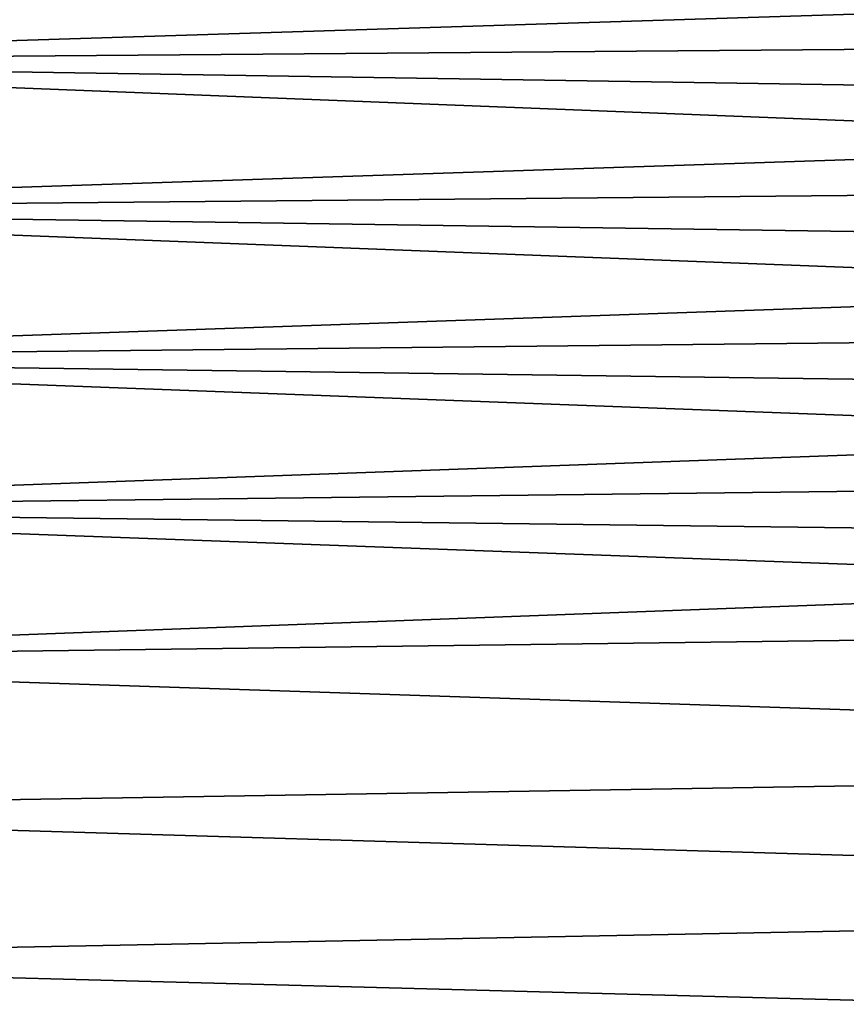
# Model space of a CAD drawing. Header units: metres. Extents: x -2 to 78, y -85 to 85.
# Tile 186 of 256: x 17.01 to 21.52, y -40.09 to -34.72. Entities that reach past the tile are written whole.
import ezdxf

# ---------------------------------------------------------------- set-up
doc = ezdxf.new("R2010")
doc.units = ezdxf.units.M
doc.layers.add('solid_20004802', color=7, linetype='CONTINUOUS')

msp = doc.modelspace()

# ---------------------------------------------------------------- linework, layer by layer
at = {"layer": 'solid_20004802'}
for points in [[(13.349999, -34.156147, 13.451073), (13.349999, -34.952545, 13.653556), (29.895041, -34.43018, 13.064434)], [(13.35, -34.156158, -13.450964), (29.894985, -34.430141, -13.064425), (29.894983, -34.818851, -13.164475)], [(13.35, -34.952549, -13.653445), (13.35, -34.156158, -13.450964), (29.894983, -34.818851, -13.164475)], [(13.349999, -34.952545, 13.653556), (29.895039, -34.818886, 13.164482), (29.895041, -34.43018, 13.064434)], [(13.349999, -34.952545, 13.653556), (29.895037, -35.210388, 13.252967), (29.895039, -34.818886, 13.164482)], [(13.35, -34.952549, -13.653445), (29.894983, -34.818851, -13.164475), (29.894981, -35.210358, -13.252962)], [(13.349999, -34.952545, 13.653556), (13.349999, -35.759453, 13.80893), (29.895037, -35.210388, 13.252967)], [(13.35, -34.952549, -13.653445), (29.894981, -35.210358, -13.252962), (29.894978, -35.604313, -13.329808)], [(13.35, -35.759453, -13.808818), (13.35, -34.952549, -13.653445), (29.894978, -35.604313, -13.329808)], [(13.349999, -35.759453, 13.80893), (29.895035, -35.60434, 13.329812), (29.895037, -35.210388, 13.252967)], [(13.349999, -35.759453, 13.80893), (29.895033, -36.000393, 13.394949), (29.895035, -35.60434, 13.329812)], [(13.35, -35.759453, -13.808818), (29.894978, -35.604313, -13.329808), (29.894974, -36.00037, -13.394947)], [(13.349999, -35.759453, 13.80893), (13.349999, -36.574097, 13.916659), (29.895033, -36.000393, 13.394949)], [(13.35, -35.759453, -13.808818), (29.894974, -36.00037, -13.394947), (29.89497, -36.398186, -13.44832)], [(13.35, -36.574089, -13.916547), (13.35, -35.759453, -13.808818), (29.89497, -36.398186, -13.44832)], [(13.349999, -36.574097, 13.916659), (29.895031, -36.398205, 13.44832), (29.895033, -36.000393, 13.394949)], [(13.349999, -36.574097, 13.916659), (29.895029, -36.797421, 13.489881), (29.895031, -36.398205, 13.44832)], [(13.35, -36.574089, -13.916547), (29.89497, -36.398186, -13.44832), (29.894972, -36.797409, -13.489881)], [(13.349999, -36.574097, 13.916659), (13.349999, -37.393658, 13.976372), (29.895029, -36.797421, 13.489881)], [(13.35, -36.574089, -13.916547), (29.894972, -36.797409, -13.489881), (29.894979, -37.197685, -13.519593)], [(13.35, -37.393642, -13.976259), (13.35, -36.574089, -13.916547), (29.894979, -37.197685, -13.519593)], [(13.349999, -37.393658, 13.976372), (29.895023, -37.197693, 13.519592), (29.895029, -36.797421, 13.489881)], [(13.349999, -37.393658, 13.976372), (29.895018, -37.598671, 13.537431), (29.895023, -37.197693, 13.519592)], [(13.35, -37.393642, -13.976259), (29.894979, -37.197685, -13.519593), (29.894993, -37.598667, -13.537431)], [(13.349999, -37.393658, 13.976372), (13.349999, -38.215309, 13.987862), (29.895018, -37.598671, 13.537431)], [(13.35, -37.393642, -13.976259), (29.894993, -37.598667, -13.537431), (29.895012, -38, -13.543378)], [(13.35, -38.21529, -13.98775), (13.35, -37.393642, -13.976259), (29.895012, -38, -13.543378)], [(13.349999, -38.215309, 13.987862), (29.895012, -38, 13.543378), (29.895018, -37.598671, 13.537431)], [(13.349999, -38.215309, 13.987862), (29.895658, -38.766853, 13.521633), (29.895012, -38, 13.543378)], [(29.895658, -38.766853, -13.521633), (13.35, -38.21529, -13.98775), (29.895012, -38, -13.543378)], [(13.349999, -38.215309, 13.987862), (13.349999, -39.036221, 13.951088), (29.895658, -38.766853, 13.521633)], [(29.895658, -38.766853, -13.521633), (13.35, -39.036194, -13.950978), (13.35, -38.21529, -13.98775)], [(13.349999, -39.036221, 13.951088), (29.897102, -39.532192, 13.456372), (29.895658, -38.766853, 13.521633)], [(29.895658, -38.766853, -13.521633), (29.897102, -39.532192, -13.456372), (13.35, -39.036194, -13.950978)], [(13.349999, -39.036221, 13.951088), (13.35, -39.853554, 13.866179), (29.897102, -39.532192, 13.456372)], [(29.897102, -39.532192, -13.456372), (13.35, -39.853523, -13.866073), (13.35, -39.036194, -13.950978)], [(13.35, -39.853554, 13.866179), (29.899343, -40.293411, 13.347666), (29.897102, -39.532192, 13.456372)], [(29.897102, -39.532192, -13.456372), (29.899343, -40.293411, -13.347666), (13.35, -39.853523, -13.866073)], [(29.899343, -40.293411, -13.347666), (13.35, -40.664455, -13.733325), (13.35, -39.853523, -13.866073)], [(13.35, -39.853554, 13.866179), (13.35, -40.664494, 13.733429), (29.899343, -40.293411, 13.347666)]]:
    msp.add_3dface(points, dxfattribs=at)

doc.saveas('drawing.dxf')
